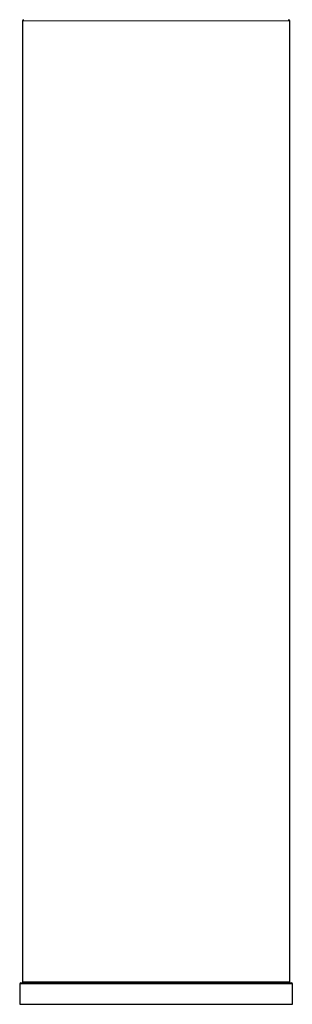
# Model space of a CAD drawing. Header units: millimetres. Extents: x 8 to 674, y 12 to 828.
# Tile 20 of 25: x 464 to 515, y 469 to 653. Entities that reach past the tile are written whole.
import ezdxf

# ---------------------------------------------------------------- set-up
doc = ezdxf.new("R2010")
doc.units = ezdxf.units.MM

msp = doc.modelspace()

# ---------------------------------------------------------------- linework, layer by layer
at = {"color": 7, "linetype": 'Continuous', "lineweight": 30}
for p, q in [((464.26, 652.79), (464.26, 473.19)), ((514.26, 473.19), (514.26, 652.79)), ((463.96, 472.99), (514.56, 472.99)), ((463.76, 472.79), (463.76, 468.99)), ((514.76, 468.99), (514.76, 472.79)), ((463.76, 468.99), (514.76, 468.99))]:
    msp.add_line(p, q, dxfattribs=at)
at = {"color": 252, "linetype": 'Continuous', "lineweight": 0}
for p, q in [((514.26, 652.79), (464.26, 652.79)), ((464.26, 473.19), (514.26, 473.19)), ((514.76, 472.79), (463.76, 472.79))]:
    msp.add_line(p, q, dxfattribs=at)
at = {"color": 7, "linetype": 'Continuous', "lineweight": 30}
for centre, start, end in [((464.46, 652.79), 90, 180), ((514.06, 652.79), 0, 90), ((463.96, 472.79), 90, 180), ((464.46, 473.19), 180, 270), ((514.06, 473.19), 270, 0), ((514.56, 472.79), 0, 90)]:
    msp.add_arc(centre, 0.2, start, end, dxfattribs=at)

doc.saveas('drawing.dxf')
